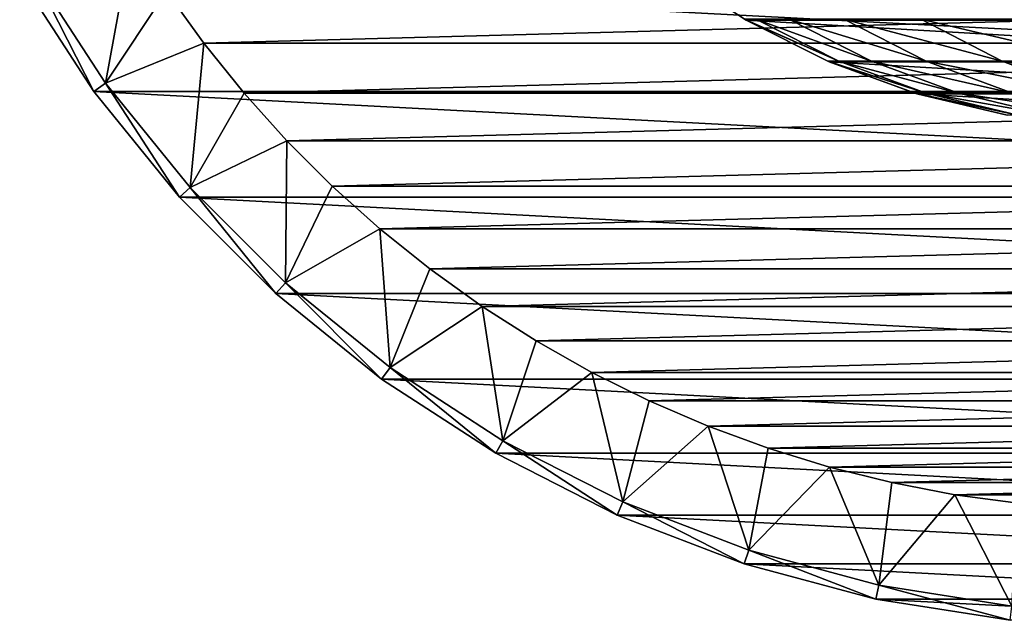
# Model space of a CAD drawing. Header units: metres. Extents: x -23 to 265, y -23 to 70.
# Tile 1 of 64: x -20 to -2, y -23 to -12. Entities that reach past the tile are written whole.
import ezdxf

# ---------------------------------------------------------------- set-up
doc = ezdxf.new("R2010")
doc.units = ezdxf.units.M
doc.layers.add('solid_SWIVIEL_SPOUT_SW0001', color=7, linetype='CONTINUOUS')

msp = doc.modelspace()

# ---------------------------------------------------------------- linework, layer by layer
at = {"layer": 'solid_SWIVIEL_SPOUT_SW0001'}
for points in [[(-17.73695, -10.671954, 100), (-19.485567, -11.250007, 98.199997), (-18.202868, -13.225187, 98.199997)], [(-17.73695, -10.671954, 100), (-18.202868, -13.225187, 98.199997), (-17.133148, -11.616593, 100)], [(-18.405123, -13.372135, -31.770285), (-19.485592, -11.249963, -27), (-19.702099, -11.374963, -31.770285)], [(-19.485592, -11.249963, -27), (-18.202868, -13.225188, -27), (-19.485567, -11.250009, 3)], [(-18.405123, -13.372135, -31.770285), (-18.202868, -13.225188, -27), (-19.485592, -11.249963, -27)], [(-18.202877, -13.225177, 3), (-18.202868, -13.225187, 98.199997), (-19.485567, -11.250007, 98.199997)], [(-19.485567, -11.250009, 3), (-18.202877, -13.225177, 3), (-19.485567, -11.250007, 98.199997)], [(-18.202868, -13.225188, -27), (-18.202877, -13.225177, 3), (-19.485567, -11.250009, 3)], [(-8.36022, -11.229725, 100.25), (8.360217, -11.229728, 100.25), (6.999993, -12.12436, 100.25)], [(-8.36022, -11.229725, 100.25), (6.999993, -12.12436, 100.25), (-7, -12.124356, 100.25)], [(-8.36022, -11.229725, 180.25), (-8.36022, -11.229725, 100.25), (-7, -12.124356, 100.25)], [(-7.023969, -12.110486, 180.25), (-8.36022, -11.229725, 180.25), (-7, -12.124356, 100.25)], [(-19.702105, -11.374951, -130), (19.702097, -11.374965, -130), (18.405117, -13.37214, -130)], [(-19.702105, -11.374951, -130), (18.405117, -13.37214, -130), (-18.405123, -13.372131, -130)], [(-19.702099, -11.374963, -31.770285), (-19.702105, -11.374951, -130), (-18.405123, -13.372131, -130)], [(-18.405123, -13.372135, -31.770285), (-19.702099, -11.374963, -31.770285), (-18.405123, -13.372131, -130)], [(-17.133148, -11.616593, 100), (-18.202868, -13.225187, 98.199997), (-16.479145, -12.52708, 100)], [(17.133141, -11.616605, 100), (-17.133148, -11.616593, 100), (-16.479145, -12.52708, 100)], [(16.479136, -12.527091, 100), (17.133141, -11.616605, 100), (-16.479145, -12.52708, 100)], [(-7, -12.124355, 180.25), (-7.023969, -12.110486, 180.25), (-7, -12.124356, 100.25)], [(-5.377818, -12.84468, 187.286758), (-7.023969, -12.110486, 180.25), (-7, -12.124355, 180.25)], [(-6.830601, -12.110486, 187.365784), (-7.023969, -12.110486, 180.25), (-5.377818, -12.84468, 187.286758)], [(-7, -12.124355, 180.25), (-7, -12.124356, 100.25), (-5.545118, -12.855025, 100.25)], [(-5.569039, -12.84468, 180.25), (-7, -12.124355, 180.25), (-5.545118, -12.855025, 100.25)], [(-5.377818, -12.84468, 187.286758), (-7, -12.124355, 180.25), (-5.569039, -12.84468, 180.25)], [(-7, -12.124356, 100.25), (6.999993, -12.12436, 100.25), (5.545114, -12.855027, 100.25)], [(-7, -12.124356, 100.25), (5.545114, -12.855027, 100.25), (-5.545118, -12.855025, 100.25)], [(-6.830601, -12.110486, 187.365784), (-5.377818, -12.84468, 187.286758), (-4.80472, -12.84468, 194.30275)], [(-6.251067, -12.110486, 194.460556), (-6.830601, -12.110486, 187.365784), (-4.80472, -12.84468, 194.30275)], [(-6.251067, -12.110486, 194.460556), (-4.80472, -12.84468, 194.30275), (-3.851436, -12.84468, 201.277267)], [(-5.287079, -12.110486, 201.513382), (-6.251067, -12.110486, 194.460556), (-3.851436, -12.84468, 201.277267)], [(-5.287079, -12.110486, 201.513382), (-3.851436, -12.84468, 201.277267), (-2.52078, -12.84468, 208.189728)], [(-3.941481, -12.110486, 208.503464), (-5.287079, -12.110486, 201.513382), (-2.52078, -12.84468, 208.189728)], [(-3.941481, -12.110486, 208.503464), (-2.52078, -12.84468, 208.189728), (-0.81668, -12.84468, 215.019699)], [(-2.218246, -12.110486, 215.410126), (-3.941481, -12.110486, 208.503464), (-0.81668, -12.84468, 215.019699)], [(-16.479145, -12.52708, 100), (-18.202868, -13.225187, 98.199997), (-16.720783, -15.055411, 98.199997)], [(-16.479145, -12.52708, 100), (-16.720783, -15.055411, 98.199997), (-15.776754, -13.400896, 100)], [(16.479136, -12.527091, 100), (-16.479145, -12.52708, 100), (-15.776754, -13.400896, 100)], [(15.776747, -13.400906, 100), (16.479136, -12.527091, 100), (-15.776754, -13.400896, 100)], [(-5.545117, -12.855025, 180.25), (-5.569039, -12.84468, 180.25), (-5.545118, -12.855025, 100.25)], [(-3.849685, -13.404825, 187.203644), (-5.569039, -12.84468, 180.25), (-5.545117, -12.855025, 180.25)], [(-5.377818, -12.84468, 187.286758), (-5.569039, -12.84468, 180.25), (-3.849685, -13.404825, 187.203644)], [(-5.545118, -12.855025, 100.25), (5.545114, -12.855027, 100.25), (4.015254, -13.411851, 100.25)], [(-5.545118, -12.855025, 100.25), (4.015254, -13.411851, 100.25), (-4.015261, -13.411848, 100.25)], [(-5.545117, -12.855025, 180.25), (-5.545118, -12.855025, 100.25), (-4.015261, -13.411848, 100.25)], [(-4.038647, -13.404825, 180.25), (-5.545117, -12.855025, 180.25), (-4.015261, -13.411848, 100.25)], [(-3.849685, -13.404825, 187.203644), (-5.545117, -12.855025, 180.25), (-4.038647, -13.404825, 180.25)], [(-5.377818, -12.84468, 187.286758), (-3.849685, -13.404825, 187.203644), (-3.283356, -13.404825, 194.13678)], [(-4.80472, -12.84468, 194.30275), (-5.377818, -12.84468, 187.286758), (-3.283356, -13.404825, 194.13678)], [(-4.80472, -12.84468, 194.30275), (-3.283356, -13.404825, 194.13678), (-2.341331, -13.404825, 201.028915)], [(-3.851436, -12.84468, 201.277267), (-4.80472, -12.84468, 194.30275), (-2.341331, -13.404825, 201.028915)], [(-3.851436, -12.84468, 201.277267), (-2.341331, -13.404825, 201.028915), (-1.026393, -13.404825, 207.859711)], [(-2.52078, -12.84468, 208.189728), (-3.851436, -12.84468, 201.277267), (-1.026393, -13.404825, 207.859711)], [(-2.52078, -12.84468, 208.189728), (-1.026393, -13.404825, 207.859711), (0.65758, -13.404825, 214.609024)], [(-0.81668, -12.84468, 215.019699), (-2.52078, -12.84468, 208.189728), (0.65758, -13.404825, 214.609024)], [(-16.906513, -15.222755, -31.770285), (-18.202868, -13.225188, -27), (-18.405123, -13.372135, -31.770285)], [(-18.202877, -13.225177, 3), (-16.720753, -15.055447, 3), (-18.202868, -13.225187, 98.199997)], [(-16.720728, -15.055472, -27), (-16.720753, -15.055447, 3), (-18.202877, -13.225177, 3)], [(-18.202868, -13.225188, -27), (-16.720728, -15.055472, -27), (-18.202877, -13.225177, 3)], [(-16.720753, -15.055447, 3), (-16.720783, -15.055411, 98.199997), (-18.202868, -13.225187, 98.199997)], [(-16.906513, -15.222755, -31.770285), (-16.720728, -15.055472, -27), (-18.202868, -13.225188, -27)], [(-18.405123, -13.372131, -130), (18.405117, -13.37214, -130), (16.906515, -15.222754, -130)], [(-18.405123, -13.372131, -130), (16.906515, -15.222754, -130), (-16.906519, -15.22275, -130)], [(-18.405123, -13.372135, -31.770285), (-18.405123, -13.372131, -130), (-16.906519, -15.22275, -130)], [(-16.906513, -15.222755, -31.770285), (-18.405123, -13.372135, -31.770285), (-16.906519, -15.22275, -130)], [(-15.776754, -13.400896, 100), (-16.720783, -15.055411, 98.199997), (-15.028111, -14.235373, 100)], [(15.776747, -13.400906, 100), (-15.776754, -13.400896, 100), (-15.028111, -14.235373, 100)], [(15.02811, -14.235375, 100), (15.776747, -13.400906, 100), (-15.028111, -14.235373, 100)], [(-4.015245, -13.411853, 180.25), (-4.038647, -13.404825, 180.25), (-4.015261, -13.411848, 100.25)], [(-2.266907, -13.78333, 187.117569), (-4.038647, -13.404825, 180.25), (-4.015245, -13.411853, 180.25)], [(-3.849685, -13.404825, 187.203644), (-4.038647, -13.404825, 180.25), (-2.266907, -13.78333, 187.117569)], [(-4.015261, -13.411848, 100.25), (4.015254, -13.411851, 100.25), (2.431064, -13.787311, 100.25)], [(-4.015261, -13.411848, 100.25), (2.431064, -13.787311, 100.25), (-2.431069, -13.78731, 100.25)], [(-4.015245, -13.411853, 180.25), (-4.015261, -13.411848, 100.25), (-2.431069, -13.78731, 100.25)], [(-2.45353, -13.78333, 180.25), (-4.015245, -13.411853, 180.25), (-2.431069, -13.78731, 100.25)], [(-2.266907, -13.78333, 187.117569), (-4.015245, -13.411853, 180.25), (-2.45353, -13.78333, 180.25)], [(-3.849685, -13.404825, 187.203644), (-2.266907, -13.78333, 187.117569), (-1.70759, -13.78333, 193.964859)], [(-3.283356, -13.404825, 194.13678), (-3.849685, -13.404825, 187.203644), (-1.70759, -13.78333, 193.964859)], [(-3.283356, -13.404825, 194.13678), (-1.70759, -13.78333, 193.964859), (-0.777228, -13.78333, 200.771667)], [(-2.341331, -13.404825, 201.028915), (-3.283356, -13.404825, 194.13678), (-0.777228, -13.78333, 200.771667)], [(-15.028111, -14.235373, 100), (-16.720783, -15.055411, 98.199997), (-15.055411, -16.720783, 98.199997)], [(-15.028111, -14.235373, 100), (-15.055411, -16.720783, 98.199997), (-14.235367, -15.028117, 100)], [(15.02811, -14.235375, 100), (-15.028111, -14.235373, 100), (-14.235367, -15.028117, 100)], [(14.235366, -15.028118, 100), (15.02811, -14.235375, 100), (-14.235367, -15.028117, 100)], [(-15.222732, -16.906536, -31.770285), (-16.720728, -15.055472, -27), (-16.906513, -15.222755, -31.770285)], [(-15.055431, -16.720764, 3), (-15.055411, -16.720783, 98.199997), (-16.720783, -15.055411, 98.199997)], [(-16.720753, -15.055447, 3), (-15.055431, -16.720764, 3), (-16.720783, -15.055411, 98.199997)], [(-15.055449, -16.720749, -27), (-15.055431, -16.720764, 3), (-16.720753, -15.055447, 3)], [(-16.720728, -15.055472, -27), (-15.055449, -16.720749, -27), (-16.720753, -15.055447, 3)], [(-15.222732, -16.906536, -31.770285), (-15.055449, -16.720749, -27), (-16.720728, -15.055472, -27)], [(-14.235367, -15.028117, 100), (-15.055411, -16.720783, 98.199997), (-13.400889, -15.77676, 100)], [(14.235366, -15.028118, 100), (-14.235367, -15.028117, 100), (-13.400889, -15.77676, 100)], [(13.400892, -15.776757, 100), (14.235366, -15.028118, 100), (-13.400889, -15.77676, 100)], [(-16.906519, -15.22275, -130), (16.906515, -15.222754, -130), (15.222732, -16.906536, -130)], [(-16.906519, -15.22275, -130), (15.222732, -16.906536, -130), (-15.222731, -16.906536, -130)], [(-16.906513, -15.222755, -31.770285), (-16.906519, -15.22275, -130), (-15.222731, -16.906536, -130)], [(-15.222732, -16.906536, -31.770285), (-16.906513, -15.222755, -31.770285), (-15.222731, -16.906536, -130)], [(-13.400889, -15.77676, 100), (-15.055411, -16.720783, 98.199997), (-13.225187, -18.202868, 98.199997)], [(13.400892, -15.776757, 100), (-13.400889, -15.77676, 100), (-12.527074, -16.479149, 100)], [(-13.400889, -15.77676, 100), (-13.225187, -18.202868, 98.199997), (-12.527074, -16.479149, 100)], [(12.52708, -16.479145, 100), (13.400892, -15.776757, 100), (-12.527074, -16.479149, 100)], [(-12.527074, -16.479149, 100), (-13.225187, -18.202868, 98.199997), (-11.61659, -17.13315, 100)], [(12.52708, -16.479145, 100), (-12.527074, -16.479149, 100), (-11.61659, -17.13315, 100)], [(11.616596, -17.133146, 100), (12.52708, -16.479145, 100), (-11.61659, -17.13315, 100)], [(-13.372131, -18.405125, -31.770285), (-15.055449, -16.720749, -27), (-15.222732, -16.906536, -31.770285)], [(-15.055449, -16.720749, -27), (-13.225184, -18.202871, -27), (-15.055431, -16.720764, 3)], [(-13.372131, -18.405125, -31.770285), (-13.225184, -18.202871, -27), (-15.055449, -16.720749, -27)], [(-15.055431, -16.720764, 3), (-13.225161, -18.202888, 3), (-15.055411, -16.720783, 98.199997)], [(-13.225184, -18.202871, -27), (-13.225161, -18.202888, 3), (-15.055431, -16.720764, 3)], [(-13.225161, -18.202888, 3), (-13.225187, -18.202868, 98.199997), (-15.055411, -16.720783, 98.199997)], [(-15.222732, -16.906536, -31.770285), (-15.222731, -16.906536, -130), (-13.372119, -18.405132, -130)], [(-13.372131, -18.405125, -31.770285), (-15.222732, -16.906536, -31.770285), (-13.372119, -18.405132, -130)], [(-15.222731, -16.906536, -130), (15.222732, -16.906536, -130), (13.372126, -18.405128, -130)], [(-15.222731, -16.906536, -130), (13.372126, -18.405128, -130), (-13.372119, -18.405132, -130)], [(-11.61659, -17.13315, 100), (-13.225187, -18.202868, 98.199997), (-11.250007, -19.485567, 98.199997)], [(11.616596, -17.133146, 100), (-11.61659, -17.13315, 100), (-10.671956, -17.73695, 100)], [(-11.61659, -17.13315, 100), (-11.250007, -19.485567, 98.199997), (-10.671956, -17.73695, 100)], [(10.671965, -17.736944, 100), (11.616596, -17.133146, 100), (-10.671956, -17.73695, 100)], [(-10.671956, -17.73695, 100), (-11.250007, -19.485567, 98.199997), (-9.69601, -18.288723, 100)], [(10.671965, -17.736944, 100), (-10.671956, -17.73695, 100), (-9.69601, -18.288723, 100)], [(9.696022, -18.288717, 100), (10.671965, -17.736944, 100), (-9.69601, -18.288723, 100)], [(-11.374977, -19.702091, -31.770285), (-13.225184, -18.202871, -27), (-13.372131, -18.405125, -31.770285)], [(-11.249993, -19.485575, 3), (-11.250007, -19.485567, 98.199997), (-13.225187, -18.202868, 98.199997)], [(-13.225161, -18.202888, 3), (-11.249993, -19.485575, 3), (-13.225187, -18.202868, 98.199997)], [(-13.225184, -18.202871, -27), (-11.249977, -19.485584, -27), (-13.225161, -18.202888, 3)], [(-11.374977, -19.702091, -31.770285), (-11.249977, -19.485584, -27), (-13.225184, -18.202871, -27)], [(-11.249977, -19.485584, -27), (-11.249993, -19.485575, 3), (-13.225161, -18.202888, 3)], [(-13.372131, -18.405125, -31.770285), (-13.372119, -18.405132, -130), (-11.37497, -19.702095, -130)], [(-11.374977, -19.702091, -31.770285), (-13.372131, -18.405125, -31.770285), (-11.37497, -19.702095, -130)], [(-13.372119, -18.405132, -130), (13.372126, -18.405128, -130), (11.374987, -19.702085, -130)], [(-13.372119, -18.405132, -130), (11.374987, -19.702085, -130), (-11.37497, -19.702095, -130)], [(-9.69601, -18.288723, 100), (-11.250007, -19.485567, 98.199997), (-9.151562, -20.554779, 98.199997)], [(9.696022, -18.288717, 100), (-9.69601, -18.288723, 100), (-8.691713, -18.786804, 100)], [(-9.69601, -18.288723, 100), (-9.151562, -20.554779, 98.199997), (-8.691713, -18.786804, 100)], [(8.691725, -18.7868, 100), (9.696022, -18.288717, 100), (-8.691713, -18.786804, 100)], [(-8.691713, -18.786804, 100), (-9.151562, -20.554779, 98.199997), (-7.661874, -19.229813, 100)], [(8.691725, -18.7868, 100), (-8.691713, -18.786804, 100), (-7.661874, -19.229813, 100)], [(7.661887, -19.229807, 100), (8.691725, -18.7868, 100), (-7.661874, -19.229813, 100)], [(-7.661874, -19.229813, 100), (-9.151562, -20.554779, 98.199997), (-6.95287, -21.398775, 98.199997)], [(7.661887, -19.229807, 100), (-7.661874, -19.229813, 100), (-6.609533, -19.616425, 100)], [(-7.661874, -19.229813, 100), (-6.95287, -21.398775, 98.199997), (-6.609533, -19.616425, 100)], [(6.609546, -19.616419, 100), (7.661887, -19.229807, 100), (-6.609533, -19.616425, 100)], [(-9.253257, -20.783159, -31.770285), (-11.249977, -19.485584, -27), (-11.374977, -19.702091, -31.770285)], [(-9.151568, -20.554775, 3), (-9.151562, -20.554779, 98.199997), (-11.250007, -19.485567, 98.199997)], [(-11.249993, -19.485575, 3), (-9.151568, -20.554775, 3), (-11.250007, -19.485567, 98.199997)], [(-9.151573, -20.554773, -27), (-9.151568, -20.554775, 3), (-11.249993, -19.485575, 3)], [(-11.249977, -19.485584, -27), (-9.151573, -20.554773, -27), (-11.249993, -19.485575, 3)], [(-9.253257, -20.783159, -31.770285), (-9.151573, -20.554773, -27), (-11.249977, -19.485584, -27)], [(-6.609533, -19.616425, 100), (-6.95287, -21.398775, 98.199997), (-5.537796, -19.945496, 100)], [(6.609546, -19.616419, 100), (-6.609533, -19.616425, 100), (-5.537796, -19.945496, 100)], [(5.537807, -19.945492, 100), (6.609546, -19.616419, 100), (-5.537796, -19.945496, 100)], [(-11.374977, -19.702091, -31.770285), (-11.37497, -19.702095, -130), (-9.253218, -20.783176, -130)], [(-9.253257, -20.783159, -31.770285), (-11.374977, -19.702091, -31.770285), (-9.253218, -20.783176, -130)], [(-11.37497, -19.702095, -130), (11.374987, -19.702085, -130), (9.253255, -20.783161, -130)], [(-11.37497, -19.702095, -130), (9.253255, -20.783161, -130), (-9.253218, -20.783176, -130)], [(-5.537796, -19.945496, 100), (-6.95287, -21.398775, 98.199997), (-4.678043, -22.008314, 98.199997)], [(5.537807, -19.945492, 100), (-5.537796, -19.945496, 100), (-4.44993, -20.216036, 100)], [(-5.537796, -19.945496, 100), (-4.678043, -22.008314, 98.199997), (-4.44993, -20.216036, 100)], [(4.449944, -20.216032, 100), (5.537807, -19.945492, 100), (-4.44993, -20.216036, 100)], [(-4.44993, -20.216036, 100), (-4.678043, -22.008314, 98.199997), (-3.348884, -20.427309, 100)], [(4.449944, -20.216032, 100), (-4.44993, -20.216036, 100), (-3.348884, -20.427309, 100)], [(3.348896, -20.427307, 100), (4.449944, -20.216032, 100), (-3.348884, -20.427309, 100)], [(-3.348884, -20.427309, 100), (-4.678043, -22.008314, 98.199997), (-2.351869, -22.376745, 98.199997)], [(3.348896, -20.427307, 100), (-3.348884, -20.427309, 100), (-2.23806, -20.578655, 100)], [(-3.348884, -20.427309, 100), (-2.351869, -22.376745, 98.199997), (-2.23806, -20.578655, 100)], [(-7.030179, -21.636522, -31.770285), (-9.151573, -20.554773, -27), (-9.253257, -20.783159, -31.770285)], [(-9.151573, -20.554773, -27), (-6.952924, -21.398758, -27), (-9.151568, -20.554775, 3)], [(-7.030179, -21.636522, -31.770285), (-6.952924, -21.398758, -27), (-9.151573, -20.554773, -27)], [(-9.151568, -20.554775, 3), (-6.952878, -21.398773, 3), (-9.151562, -20.554779, 98.199997)], [(-6.952924, -21.398758, -27), (-6.952878, -21.398773, 3), (-9.151568, -20.554775, 3)], [(-6.952878, -21.398773, 3), (-6.95287, -21.398775, 98.199997), (-9.151562, -20.554779, 98.199997)], [(-9.253257, -20.783159, -31.770285), (-9.253218, -20.783176, -130), (-7.030161, -21.636528, -130)], [(-7.030179, -21.636522, -31.770285), (-9.253257, -20.783159, -31.770285), (-7.030161, -21.636528, -130)], [(-9.253218, -20.783176, -130), (9.253255, -20.783161, -130), (7.0302, -21.636515, -130)], [(-9.253218, -20.783176, -130), (7.0302, -21.636515, -130), (-7.030161, -21.636528, -130)], [(-4.729994, -22.252857, -31.770285), (-6.952924, -21.398758, -27), (-7.030179, -21.636522, -31.770285)], [(-6.952924, -21.398758, -27), (-4.678016, -22.00832, -27), (-6.952878, -21.398773, 3)], [(-4.729994, -22.252857, -31.770285), (-4.678016, -22.00832, -27), (-6.952924, -21.398758, -27)], [(-6.952878, -21.398773, 3), (-4.67801, -22.008322, 3), (-6.95287, -21.398775, 98.199997)], [(-4.678016, -22.00832, -27), (-4.67801, -22.008322, 3), (-6.952878, -21.398773, 3)], [(-4.67801, -22.008322, 3), (-4.678043, -22.008314, 98.199997), (-6.95287, -21.398775, 98.199997)], [(-7.030179, -21.636522, -31.770285), (-7.030161, -21.636528, -130), (-4.729967, -22.252863, -130)], [(-4.729994, -22.252857, -31.770285), (-7.030179, -21.636522, -31.770285), (-4.729967, -22.252863, -130)], [(-7.030161, -21.636528, -130), (7.0302, -21.636515, -130), (4.729999, -22.252855, -130)], [(-7.030161, -21.636528, -130), (4.729999, -22.252855, -130), (-4.729967, -22.252863, -130)], [(-2.377977, -22.625378, -31.770285), (-4.678016, -22.00832, -27), (-4.729994, -22.252857, -31.770285)], [(-2.351889, -22.376743, 3), (-2.351869, -22.376745, 98.199997), (-4.678043, -22.008314, 98.199997)], [(-4.67801, -22.008322, 3), (-2.351889, -22.376743, 3), (-4.678043, -22.008314, 98.199997)], [(-4.678016, -22.00832, -27), (-2.351846, -22.376747, -27), (-4.67801, -22.008322, 3)], [(-2.377977, -22.625378, -31.770285), (-2.351846, -22.376747, -27), (-4.678016, -22.00832, -27)], [(-2.351846, -22.376747, -27), (-2.351889, -22.376743, 3), (-4.67801, -22.008322, 3)], [(-4.729994, -22.252857, -31.770285), (-4.729967, -22.252863, -130), (-2.377961, -22.62538, -130)], [(-2.377977, -22.625378, -31.770285), (-4.729994, -22.252857, -31.770285), (-2.377961, -22.62538, -130)], [(-4.729967, -22.252863, -130), (4.729999, -22.252855, -130), (2.378002, -22.625376, -130)], [(-4.729967, -22.252863, -130), (2.378002, -22.625376, -130), (-2.377961, -22.62538, -130)]]:
    msp.add_3dface(points, dxfattribs=at)

doc.saveas('drawing.dxf')
